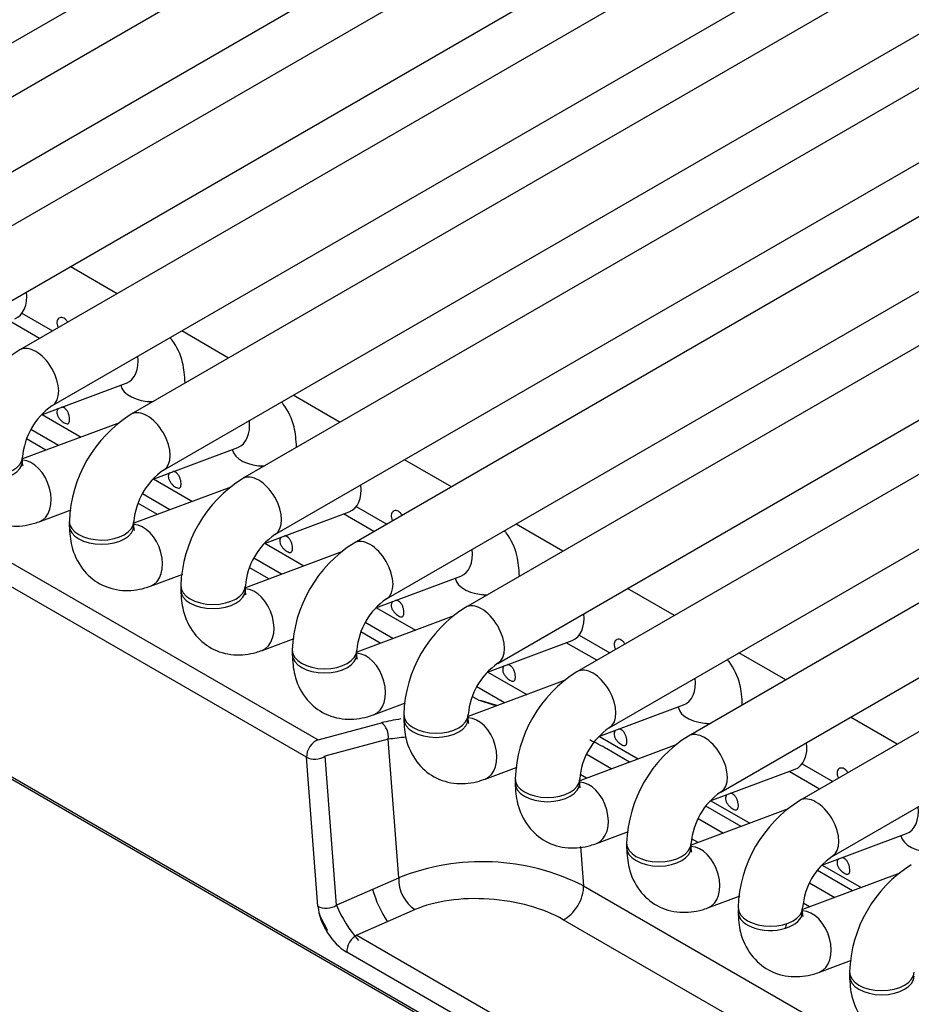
# Model space of a CAD drawing. Header units: millimetres. Extents: x 0 to 287, y 0 to 200.
# Tile 41 of 54: x 212.2 to 215.65, y 97.41 to 101.22. Entities that reach past the tile are written whole.
import ezdxf

# ---------------------------------------------------------------- set-up
doc = ezdxf.new("R2010")
doc.units = ezdxf.units.MM
doc.layers.add('130.191_BW4C_CTM', color=7, linetype='Continuous')
doc.layers.add('Défaut', color=7, linetype='Continuous')

# ---------------------------------------------------------------- blocks, each defined once
blk = doc.blocks.new('SE3')
at = {"layer": '130.191_BW4C_CTM', "color": 7, "linetype": 'Continuous'}
for p, q in [((211.0322, 100.4726), (220.1539, 105.739)), ((220.4602, 105.7064), (211.3385, 100.44)), ((211.4635, 100.2235), (220.5852, 105.4899)), ((220.8915, 105.4574), (211.7699, 100.191)), ((211.8949, 99.9745), (221.0165, 105.2409)), ((221.3229, 105.2084), (212.2012, 99.942)), ((212.3262, 99.7255), (221.4479, 104.9919)), ((221.7542, 104.9594), (212.6325, 99.693)), ((212.7575, 99.4764), (221.8792, 104.7428)), ((222.1855, 104.7103), (213.0639, 99.4439)), ((213.1889, 99.2274), (222.3105, 104.4938)), ((222.6169, 104.4613), (213.4952, 99.1949)), ((213.6202, 98.9784), (222.7419, 104.2448)), ((223.0482, 104.2123), (213.9265, 98.9459)), ((214.0515, 98.7293), (223.1732, 103.9958)), ((223.4796, 103.9632), (214.3579, 98.6968)), ((214.4829, 98.4803), (223.6046, 103.7467)), ((223.9109, 103.7142), (214.7892, 98.4478)), ((214.9142, 98.2313), (224.0359, 103.4977)), ((224.3422, 103.4652), (215.2205, 98.1988)), ((215.3455, 97.9823), (224.4672, 103.2487)), ((207.6731, 101.7141), (213.3558, 98.4331)), ((213.3113, 98.3659), (207.6286, 101.6468)), ((223.5276, 91.7313), (207.4763, 100.9986)), ((223.5595, 91.7041), (207.5082, 100.9713)), ((212.5784, 100.1597), (212.397, 100.2644)), ((212.2778, 99.9862), (212.16, 100.0543)), ((212.2099, 100.0838), (212.3284, 100.0154)), ((213.0097, 99.9107), (212.8284, 100.0154)), ((212.2859, 99.6911), (212.6139, 99.8137)), ((212.5923, 99.8047), (212.5913, 99.8052)), ((213.441, 99.6617), (213.2597, 99.7664)), ((212.7092, 99.7372), (212.6999, 99.7426)), ((212.2878, 99.6918), (212.4385, 99.6048)), ((212.5875, 99.6605), (212.2119, 99.5201)), ((212.3516, 99.5723), (212.2445, 99.6341)), ((212.3028, 99.5541), (212.2272, 99.5977)), ((212.7172, 99.4421), (213.0453, 99.5647)), ((213.0237, 99.5556), (213.0227, 99.5562)), ((212.2119, 99.5112), (212.2119, 99.5275)), ((213.8724, 99.4126), (213.691, 99.5173)), ((213.1405, 99.4882), (213.1312, 99.4935)), ((212.7191, 99.4428), (212.8699, 99.3558)), ((213.0189, 99.4115), (212.6433, 99.2711)), ((212.7829, 99.3233), (212.6759, 99.3851)), ((212.7341, 99.305), (212.6585, 99.3487)), ((213.5039, 99.3367), (213.6224, 99.2683)), ((212.2768, 99.2774), (212.4009, 99.3238)), ((213.1486, 99.193), (213.4766, 99.3156)), ((213.5718, 99.2391), (213.454, 99.3072)), ((212.3933, 99.2785), (212.3933, 99.2622)), ((212.6433, 99.2622), (212.6433, 99.2785)), ((214.3037, 99.1636), (214.1224, 99.2683)), ((213.1505, 99.1937), (213.3012, 99.1067)), ((213.4502, 99.1624), (213.0746, 99.022)), ((213.2142, 99.0742), (213.1072, 99.136)), ((213.1654, 99.056), (213.0898, 99.0996)), ((212.7081, 99.0284), (212.8322, 99.0748)), ((213.5799, 98.944), (213.9079, 99.0666)), ((213.8863, 99.0576), (213.8853, 99.0582)), ((212.8246, 99.0295), (212.8246, 99.0131)), ((213.0746, 99.0131), (213.0746, 99.0295)), ((214.735, 98.9146), (214.5537, 99.0193)), ((214.0032, 98.9901), (213.9939, 98.9955)), ((213.5818, 98.9447), (213.7325, 98.8577)), ((213.8816, 98.9134), (213.5059, 98.773)), ((213.6456, 98.8252), (213.5385, 98.887)), ((213.5968, 98.807), (213.5212, 98.8506)), ((214.3666, 98.8386), (214.485, 98.7702)), ((213.1394, 98.7794), (213.2635, 98.8258)), ((214.0112, 98.695), (214.3393, 98.8176)), ((214.4345, 98.7411), (214.3167, 98.8091)), ((213.2559, 98.7804), (213.2559, 98.7641)), ((213.5059, 98.7641), (213.5059, 98.7804)), ((215.1664, 98.6655), (214.985, 98.7702)), ((214.0131, 98.6957), (214.1639, 98.6087)), ((214.3129, 98.6644), (213.9373, 98.524)), ((213.9798, 98.5858), (213.9525, 98.6016)), ((214.0769, 98.5762), (213.9699, 98.638)), ((213.5708, 98.5303), (213.6949, 98.5767)), ((214.4426, 98.4459), (214.7706, 98.5685)), ((213.6873, 98.5314), (213.6873, 98.5151)), ((213.9373, 98.5151), (213.9373, 98.5314)), ((214.749, 98.5595), (214.748, 98.5601)), ((213.3558, 98.4331), (213.601, 98.4988)), ((214.8659, 98.492), (214.8566, 98.4974)), ((215.5977, 98.4165), (215.4164, 98.5212)), ((213.6275, 98.4354), (213.3823, 98.3697)), ((213.6686, 97.8997), (213.6275, 98.4354)), ((214.7442, 98.4153), (214.3686, 98.2749)), ((214.4445, 98.4466), (214.5952, 98.3596)), ((214.3941, 98.3786), (214.4931, 98.3215)), ((214.5618, 98.3472), (214.4735, 98.3982)), ((213.3556, 97.7892), (213.3113, 98.3659)), ((213.3823, 98.3697), (213.4265, 97.793)), ((215.2293, 98.3405), (215.3477, 98.2722)), ((214.0021, 98.2813), (214.1262, 98.3277)), ((214.3954, 98.285), (214.3704, 98.2994)), ((214.8739, 98.1969), (215.2019, 98.3195)), ((215.2972, 98.243), (215.1793, 98.3111)), ((214.1186, 98.2824), (214.1186, 98.2661)), ((214.3686, 98.2661), (214.3686, 98.2824)), ((214.8758, 98.1976), (215.0265, 98.1106)), ((215.1756, 98.1663), (214.7999, 98.0259)), ((214.9931, 98.0981), (214.857, 98.1767)), ((214.8272, 98.1286), (214.9245, 98.0724)), ((214.4334, 98.0323), (214.5575, 98.0787)), ((215.3052, 97.9479), (215.6333, 98.0705)), ((214.5499, 98.0334), (214.5499, 98.017)), ((214.7999, 98.017), (214.7999, 98.0334)), ((214.8268, 98.0359), (214.8018, 98.0504)), ((215.6117, 98.0614), (215.6107, 98.062)), ((214.372, 98.0207), (214.3837, 97.8684)), ((215.6069, 97.9173), (215.2306, 97.7766)), ((215.4245, 97.8491), (215.2883, 97.9277)), ((215.3071, 97.9486), (215.4579, 97.8616)), ((213.4265, 97.793), (213.6686, 97.8997)), ((215.2585, 97.8796), (215.3558, 97.8234)), ((214.3837, 97.8684), (217.7006, 95.9534)), ((214.8648, 97.7833), (214.9889, 97.8296)), ((215.2581, 97.7869), (215.2331, 97.8013)), ((213.7313, 97.7762), (213.5065, 97.6771)), ((217.6085, 95.8298), (214.3044, 97.7374)), ((213.3915, 97.6985), (213.3825, 97.7037)), ((213.5065, 97.6771), (217.5698, 95.3311)), ((217.5302, 95.2656), (213.4669, 97.6116)), ((215.2961, 97.5342), (215.4202, 97.5806)), ((215.4126, 97.5353), (215.4126, 97.519))]:
    blk.add_line(p, q, dxfattribs=at)
for centre, radius, start, end in [((212.4724, 99.5091), 0.5108, 122.0699, 177.9301), ((212.4775, 99.5062), 0.2664, 124.5983, 175.4017), ((212.9038, 99.2601), 0.5108, 122.0699, 177.9301), ((212.9088, 99.2572), 0.2664, 124.5983, 175.4017), ((213.3351, 99.011), 0.5108, 122.0699, 177.9301), ((213.3401, 99.0081), 0.2664, 124.5983, 175.4017), ((213.7664, 98.762), 0.5108, 122.0699, 177.9301), ((213.7715, 98.7591), 0.2664, 124.5983, 175.4017), ((214.1978, 98.513), 0.5108, 122.0699, 177.9301), ((214.2028, 98.5101), 0.2664, 124.5983, 175.4017), ((214.6291, 98.2639), 0.5108, 122.0699, 177.9301), ((213.7293, 97.5888), 1.028, 71.9455, 75.8924), ((209.8797, 86.051), 13.1883, 71.58934, 71.88688), ((214.6341, 98.261), 0.2664, 124.5983, 175.4017), ((215.0604, 98.0149), 0.5108, 122.0699, 177.9301), ((213.8021, 97.2869), 1.1616, 95.2505, 98.6419), ((215.0655, 98.012), 0.2664, 124.5983, 175.4017), ((215.4918, 97.7659), 0.5108, 122.0699, 177.9301), ((213.9913, 97.0874), 0.8741, 63.3269, 111.6666), ((215.4968, 97.763), 0.2664, 124.5983, 175.4017), ((215.9231, 97.5168), 0.5108, 122.0699, 177.9301), ((213.9028, 97.996), 0.5172, 203.0468, 221.0594)]:
    blk.add_arc(centre, radius, start, end, dxfattribs=at)
for centre, major_axis, ratio, start_param, end_param in [((212.1388, 100.1798), (-0.0438, 0.1171), 0.668835, 3.141593, 4.357226), ((212.2637, 99.8337), (0.0625, -0.1083), 0.57735, 0.009393, 3.141288), ((212.5702, 99.9308), (-0.0438, 0.1171), 0.668835, 3.141593, 4.357226), ((212.7162, 99.8141), (0.125, 0), 0.57735, 3.260392, 4.721421), ((212.695, 99.5847), (0.0625, -0.1083), 0.57735, 0.009393, 3.141288), ((213.0015, 99.6818), (-0.0438, 0.1171), 0.668835, 3.141593, 4.357226), ((213.1476, 99.5651), (0.125, 0), 0.57735, 3.260392, 4.721421), ((212.0869, 99.5275), (0.125, 0), 0.57735, 3.141719, 6.274637), ((212.233, 99.3945), (-0.0438, 0.1171), 0.668835, 3.141545, 6.010802), ((212.0869, 99.5112), (0.125, 0), 0.57735, 3.141593, 6.283185), ((213.1264, 99.3357), (0.0625, -0.1083), 0.57735, 0.009393, 3.141288), ((213.4328, 99.4327), (-0.0438, 0.1171), 0.668835, 3.141593, 4.357226), ((212.5183, 99.2785), (0.125, 0), 0.57735, 3.141719, 6.274637), ((212.5183, 99.2622), (0.125, 0), 0.57735, 3.141593, 6.283185), ((212.6643, 99.1455), (-0.0438, 0.1171), 0.668835, 3.141545, 6.010802), ((213.5577, 99.0866), (0.0625, -0.1083), 0.57735, 0.009393, 3.141288), ((213.8642, 99.1837), (-0.0438, 0.1171), 0.668835, 3.141593, 4.357226), ((214.0103, 99.067), (0.125, 0), 0.57735, 3.260392, 4.721421), ((212.9496, 99.0295), (0.125, 0), 0.57735, 3.141719, 6.274637), ((212.9496, 99.0131), (0.125, 0), 0.57735, 3.141593, 6.283185), ((213.0957, 98.8965), (-0.0438, 0.1171), 0.668835, 3.141545, 6.010802), ((213.989, 98.8376), (0.0625, -0.1083), 0.57735, 0.009393, 3.141288), ((214.2955, 98.9347), (-0.0438, 0.1171), 0.668835, 3.141593, 4.357226), ((213.3809, 98.7804), (0.125, 0), 0.57735, 3.141719, 6.274637), ((213.3809, 98.7641), (0.125, 0), 0.57735, 3.141593, 6.283185), ((213.527, 98.6474), (-0.0438, 0.1171), 0.668835, 3.141545, 6.010802), ((214.4204, 98.5886), (0.0625, -0.1083), 0.57735, 0.009393, 3.141288), ((214.7268, 98.6856), (-0.0438, 0.1171), 0.668835, 3.141593, 4.357226), ((213.8123, 98.5314), (0.125, 0), 0.57735, 3.141719, 6.274637), ((214.8729, 98.5689), (0.125, 0), 0.57735, 3.272674, 4.721421), ((213.9947, 98.2754), (-0.5562, 0.0995), 0.406967, -0.89153, -0.714297), ((213.5918, 98.4541), (0.0129, -0.0483), 0.707107, 0.992464, 2.526113), ((213.8123, 98.5151), (0.125, 0), 0.57735, 3.141593, 6.283185), ((213.9583, 98.3984), (-0.0438, 0.1171), 0.668835, 3.141545, 6.010802), ((214.8517, 98.3395), (0.0625, -0.1083), 0.57735, 0.009393, 3.141288), ((213.3466, 98.3884), (-0.025, -0.0433), 0.57735, 3.665191, 5.550147), ((213.9882, 98.2735), (0.667, -0.1108), 0.407149, 0.826126, 0.960996), ((215.1582, 98.4366), (-0.0438, 0.1171), 0.668835, 3.141593, 4.357226), ((213.3466, 98.3884), (-0.0499, -0.0038), 0.586002, 0.739935, 2.322208), ((214.2436, 98.2824), (0.125, 0), 0.57735, 3.141719, 6.274637), ((214.2436, 98.2661), (0.125, 0), 0.57735, 3.141593, 6.283185), ((214.3897, 98.1494), (-0.0438, 0.1171), 0.668835, 3.141545, 6.010802), ((215.283, 98.0905), (0.0625, -0.1083), 0.57735, 0.009393, 3.141288), ((215.5895, 98.1876), (-0.0438, 0.1171), 0.668835, 3.141593, 4.357226), ((214.6749, 98.0334), (0.125, 0), 0.57735, 3.141719, 6.274637), ((215.7356, 98.0709), (0.125, 0), 0.57735, 3.260392, 4.721421), ((214.6749, 98.017), (0.125, 0), 0.57735, 3.141593, 6.283185), ((214.821, 97.9003), (-0.0438, 0.1171), 0.668835, 3.141545, 6.010802), ((213.7399, 97.8622), (-0.0403, 0.0915), 0.646386, 0.888336, 2.422346), ((213.7658, 97.8735), (0.121, -0.2745), 0.646386, 4.500264, 4.965549), ((214.313, 97.8234), (0.05, 0.0866), 0.57735, 3.804818, 5.550147), ((214.0176, 97.6142), (0.4025, -0.0362), 0.500277, 0.823666, 2.405939), ((213.3909, 97.8117), (-0.0499, -0.0038), 0.586002, 0.739935, 2.322208), ((213.4614, 97.7324), (0.0797, -0.1283), 0.547139, 3.95261, 5.48662), ((213.5678, 97.7793), (-0.186, 0.2994), 0.547139, 1.29788, 1.501286), ((215.1063, 97.768), (0.125, 0), 0.57735, 3.028216, 6.283185), ((215.1063, 97.7843), (0.125, 0), 0.57735, 3.141719, 6.274637), ((215.1063, 97.768), (0.125, 0), 0.57735, 0, 0.1188), ((215.2524, 97.6513), (-0.0438, 0.1171), 0.668835, 3.141545, 6.012973), ((213.3562, 97.676), (0.025, 0.0433), 0.57735, -0.958802, -0.733038), ((215.2524, 97.6513), (-0.0438, 0.1171), 0.668835, 0.703415, 0.873634), ((213.5022, 97.6341), (-0.025, -0.0433), 0.57735, 3.804818, 5.550147), ((215.5376, 97.5353), (0.125, 0), 0.57735, 3.141719, 6.274637), ((215.5376, 97.519), (0.125, 0), 0.57735, 3.141593, 6.283185)]:
    blk.add_ellipse(centre, major_axis=major_axis, ratio=ratio, start_param=start_param, end_param=end_param, dxfattribs=at)
for points, knots in [([(212.387, 100.0493), (212.3861, 100.051), (212.3851, 100.0526), (212.3841, 100.0541), (212.382, 100.0571), (212.3796, 100.0598), (212.377, 100.0619), (212.3744, 100.064), (212.3715, 100.0655), (212.3687, 100.0665), (212.3658, 100.0674), (212.3629, 100.0677), (212.3601, 100.0673), (212.3574, 100.067), (212.3548, 100.066), (212.3526, 100.0644), (212.3505, 100.0629), (212.3487, 100.0608), (212.3474, 100.0583), (212.3461, 100.0558), (212.3453, 100.0529), (212.3451, 100.0498), (212.3449, 100.0467), (212.3452, 100.0433), (212.3462, 100.0399), (212.3471, 100.0365), (212.3486, 100.0331), (212.3505, 100.0298), (212.3508, 100.0294), (212.351, 100.029), (212.3512, 100.0286)], [0.3972537, 0.3972537, 0.3972537, 0.3972537, 0.4233402, 0.4233402, 0.4233402, 0.4759291, 0.4759291, 0.4759291, 0.5289331, 0.5289331, 0.5289331, 0.5822112, 0.5822112, 0.5822112, 0.6352073, 0.6352073, 0.6352073, 0.6877903, 0.6877903, 0.6877903, 0.7404633, 0.7404633, 0.7404633, 0.7935872, 0.7935872, 0.7935872, 0.8468402, 0.8468402, 0.8468402, 0.8530544, 0.8530544, 0.8530544, 0.8530544]), ([(212.8412, 99.8141), (212.8397, 99.8435), (212.8353, 99.8996), (212.8083, 99.9584), (212.7854, 99.9869), (212.783, 99.9897)], [0, 0, 0, 0, 0.1668086, 0.3763016, 0.3995558, 0.3995558, 0.3995558, 0.3995558]), ([(212.3506, 99.7157), (212.3493, 99.7144), (212.3482, 99.7129), (212.3474, 99.7113), (212.3461, 99.7088), (212.3453, 99.7059), (212.3451, 99.7028), (212.3449, 99.6996), (212.3452, 99.6963), (212.3462, 99.6929), (212.3471, 99.6895), (212.3486, 99.6861), (212.3505, 99.6828), (212.3524, 99.6795), (212.3548, 99.6763), (212.3574, 99.6734), (212.36, 99.6705), (212.3628, 99.6678), (212.3656, 99.6656), (212.3682, 99.6635), (212.3708, 99.6617), (212.3733, 99.6602)], [0.6524179, 0.6524179, 0.6524179, 0.6524179, 0.6877903, 0.6877903, 0.6877903, 0.7404633, 0.7404633, 0.7404633, 0.7935872, 0.7935872, 0.7935872, 0.8468402, 0.8468402, 0.8468402, 0.8997022, 0.8997022, 0.8997022, 0.9522476, 0.9522476, 0.9522476, 1, 1, 1, 1]), ([(212.3733, 99.6602), (212.3761, 99.6586), (212.3787, 99.6575), (212.3811, 99.6568), (212.3834, 99.6562), (212.3856, 99.6561), (212.3873, 99.6566), (212.3891, 99.6571), (212.3906, 99.6581), (212.3917, 99.6597), (212.3928, 99.6613), (212.3936, 99.6635), (212.394, 99.6661), (212.3945, 99.6687), (212.3946, 99.6718), (212.3944, 99.6751), (212.3943, 99.6785), (212.3938, 99.6822), (212.393, 99.6859), (212.3921, 99.6896), (212.391, 99.6934), (212.3895, 99.697), (212.388, 99.7006), (212.3862, 99.7041), (212.3841, 99.7071), (212.382, 99.7101), (212.3796, 99.7128), (212.377, 99.7148), (212.3744, 99.7169), (212.3715, 99.7185), (212.3687, 99.7195), (212.3669, 99.72), (212.365, 99.7204), (212.3632, 99.7205)], [0, 0, 0, 0, 0.0530419, 0.0530419, 0.0530419, 0.1061047, 0.1061047, 0.1061047, 0.1588828, 0.1588828, 0.1588828, 0.2114301, 0.2114301, 0.2114301, 0.2643019, 0.2643019, 0.2643019, 0.3175571, 0.3175571, 0.3175571, 0.3706757, 0.3706757, 0.3706757, 0.4233402, 0.4233402, 0.4233402, 0.4759291, 0.4759291, 0.4759291, 0.5289331, 0.5289331, 0.5289331, 0.562811, 0.562811, 0.562811, 0.562811]), ([(213.2726, 99.5651), (213.2711, 99.5944), (213.2667, 99.6505), (213.2396, 99.7094), (213.2167, 99.7378), (213.2144, 99.7406)], [0, 0, 0, 0, 0.1668086, 0.3763016, 0.3995558, 0.3995558, 0.3995558, 0.3995558]), ([(211.9619, 99.5112), (211.9634, 99.4819), (211.9678, 99.4258), (212.0062, 99.3425), (212.0776, 99.2802), (212.165, 99.2547), (212.2351, 99.2632), (212.2684, 99.2745), (212.2768, 99.2774)], [0, 0, 0, 0, 0.166809, 0.376302, 0.565439, 0.76221, 0.948997, 1, 1, 1, 1]), ([(212.2142, 99.4924), (212.2143, 99.4924), (212.2136, 99.4938), (212.212, 99.5023), (212.2119, 99.5101), (212.2119, 99.5112)], [0.7480347, 0.7480347, 0.7480347, 0.7480347, 0.830718, 0.9783711, 1, 1, 1, 1]), ([(212.782, 99.4667), (212.7807, 99.4654), (212.7796, 99.4639), (212.7787, 99.4622), (212.7774, 99.4597), (212.7766, 99.4568), (212.7764, 99.4537), (212.7762, 99.4506), (212.7766, 99.4472), (212.7775, 99.4439), (212.7784, 99.4405), (212.7799, 99.437), (212.7819, 99.4337), (212.7838, 99.4305), (212.7861, 99.4273), (212.7887, 99.4244), (212.7913, 99.4215), (212.7941, 99.4188), (212.7969, 99.4165), (212.7995, 99.4144), (212.8021, 99.4126), (212.8046, 99.4112)], [0.6524179, 0.6524179, 0.6524179, 0.6524179, 0.6877903, 0.6877903, 0.6877903, 0.7404633, 0.7404633, 0.7404633, 0.7935872, 0.7935872, 0.7935872, 0.8468402, 0.8468402, 0.8468402, 0.8997022, 0.8997022, 0.8997022, 0.9522476, 0.9522476, 0.9522476, 1, 1, 1, 1]), ([(212.8046, 99.4112), (212.8074, 99.4096), (212.8101, 99.4084), (212.8124, 99.4078), (212.8148, 99.4072), (212.8169, 99.4071), (212.8187, 99.4076), (212.8204, 99.408), (212.8219, 99.4091), (212.823, 99.4107), (212.8241, 99.4123), (212.8249, 99.4145), (212.8253, 99.4171), (212.8258, 99.4197), (212.826, 99.4228), (212.8258, 99.4261), (212.8256, 99.4295), (212.8251, 99.4332), (212.8243, 99.4369), (212.8235, 99.4406), (212.8223, 99.4444), (212.8208, 99.448), (212.8194, 99.4516), (212.8175, 99.455), (212.8154, 99.458), (212.8133, 99.4611), (212.8109, 99.4637), (212.8083, 99.4658), (212.8057, 99.4679), (212.8029, 99.4695), (212.8, 99.4704), (212.7982, 99.471), (212.7963, 99.4714), (212.7945, 99.4714)], [0, 0, 0, 0, 0.0530419, 0.0530419, 0.0530419, 0.1061047, 0.1061047, 0.1061047, 0.1588828, 0.1588828, 0.1588828, 0.2114301, 0.2114301, 0.2114301, 0.2643019, 0.2643019, 0.2643019, 0.3175571, 0.3175571, 0.3175571, 0.3706757, 0.3706757, 0.3706757, 0.4233402, 0.4233402, 0.4233402, 0.4759291, 0.4759291, 0.4759291, 0.5289331, 0.5289331, 0.5289331, 0.562811, 0.562811, 0.562811, 0.562811]), ([(213.681, 99.3022), (213.6801, 99.3039), (213.6791, 99.3055), (213.6781, 99.307), (213.676, 99.31), (213.6736, 99.3127), (213.671, 99.3148), (213.6684, 99.3169), (213.6655, 99.3184), (213.6627, 99.3194), (213.6598, 99.3203), (213.6569, 99.3206), (213.6542, 99.3202), (213.6514, 99.3199), (213.6488, 99.3189), (213.6467, 99.3173), (213.6445, 99.3158), (213.6427, 99.3137), (213.6414, 99.3112), (213.6401, 99.3087), (213.6393, 99.3058), (213.6391, 99.3027), (213.6389, 99.2996), (213.6393, 99.2962), (213.6402, 99.2928), (213.6411, 99.2894), (213.6426, 99.286), (213.6445, 99.2827), (213.6448, 99.2823), (213.645, 99.2819), (213.6452, 99.2815)], [0.3972537, 0.3972537, 0.3972537, 0.3972537, 0.4233402, 0.4233402, 0.4233402, 0.4759291, 0.4759291, 0.4759291, 0.5289331, 0.5289331, 0.5289331, 0.5822112, 0.5822112, 0.5822112, 0.6352073, 0.6352073, 0.6352073, 0.6877903, 0.6877903, 0.6877903, 0.7404633, 0.7404633, 0.7404633, 0.7935872, 0.7935872, 0.7935872, 0.8468402, 0.8468402, 0.8468402, 0.8530544, 0.8530544, 0.8530544, 0.8530544]), ([(212.3933, 99.2622), (212.3948, 99.2328), (212.3992, 99.1767), (212.4375, 99.0935), (212.5089, 99.0311), (212.5964, 99.0057), (212.6665, 99.0141), (212.6998, 99.0255), (212.7081, 99.0284)], [0, 0, 0, 0, 0.166809, 0.376302, 0.565439, 0.76221, 0.948997, 1, 1, 1, 1]), ([(212.6456, 99.2434), (212.6456, 99.2433), (212.6449, 99.2448), (212.6433, 99.2533), (212.6433, 99.261), (212.6433, 99.2622)], [0.7480347, 0.7480347, 0.7480347, 0.7480347, 0.830718, 0.9783711, 1, 1, 1, 1]), ([(213.2133, 99.2177), (213.212, 99.2164), (213.2109, 99.2149), (213.21, 99.2132), (213.2087, 99.2107), (213.208, 99.2078), (213.2077, 99.2047), (213.2075, 99.2016), (213.2079, 99.1982), (213.2088, 99.1948), (213.2098, 99.1915), (213.2113, 99.188), (213.2132, 99.1847), (213.2151, 99.1814), (213.2175, 99.1782), (213.2201, 99.1753), (213.2226, 99.1725), (213.2255, 99.1698), (213.2283, 99.1675), (213.2309, 99.1654), (213.2335, 99.1636), (213.236, 99.1622)], [0.6524179, 0.6524179, 0.6524179, 0.6524179, 0.6877903, 0.6877903, 0.6877903, 0.7404633, 0.7404633, 0.7404633, 0.7935872, 0.7935872, 0.7935872, 0.8468402, 0.8468402, 0.8468402, 0.8997022, 0.8997022, 0.8997022, 0.9522476, 0.9522476, 0.9522476, 1, 1, 1, 1]), ([(213.236, 99.1622), (213.2387, 99.1606), (213.2414, 99.1594), (213.2438, 99.1588), (213.2461, 99.1581), (213.2482, 99.158), (213.25, 99.1585), (213.2518, 99.159), (213.2532, 99.1601), (213.2543, 99.1617), (213.2554, 99.1633), (213.2562, 99.1654), (213.2567, 99.168), (213.2571, 99.1706), (213.2573, 99.1737), (213.2571, 99.1771), (213.2569, 99.1804), (213.2565, 99.1841), (213.2556, 99.1878), (213.2548, 99.1916), (213.2537, 99.1954), (213.2522, 99.199), (213.2507, 99.2026), (213.2489, 99.206), (213.2468, 99.209), (213.2447, 99.212), (213.2422, 99.2147), (213.2397, 99.2168), (213.237, 99.2189), (213.2342, 99.2205), (213.2314, 99.2214), (213.2295, 99.222), (213.2277, 99.2223), (213.2259, 99.2224)], [0, 0, 0, 0, 0.0530419, 0.0530419, 0.0530419, 0.1061047, 0.1061047, 0.1061047, 0.1588828, 0.1588828, 0.1588828, 0.2114301, 0.2114301, 0.2114301, 0.2643019, 0.2643019, 0.2643019, 0.3175571, 0.3175571, 0.3175571, 0.3706757, 0.3706757, 0.3706757, 0.4233402, 0.4233402, 0.4233402, 0.4759291, 0.4759291, 0.4759291, 0.5289331, 0.5289331, 0.5289331, 0.562811, 0.562811, 0.562811, 0.562811]), ([(214.1353, 99.067), (214.1337, 99.0964), (214.1293, 99.1525), (214.1023, 99.2113), (214.0794, 99.2398), (214.077, 99.2426)], [0, 0, 0, 0, 0.1668086, 0.3763016, 0.3995558, 0.3995558, 0.3995558, 0.3995558]), ([(212.8246, 99.0131), (212.8261, 98.9838), (212.8305, 98.9277), (212.8688, 98.8444), (212.9402, 98.7821), (213.0277, 98.7566), (213.0978, 98.7651), (213.1311, 98.7764), (213.1394, 98.7794)], [0, 0, 0, 0, 0.166809, 0.376302, 0.565439, 0.76221, 0.948997, 1, 1, 1, 1]), ([(213.0769, 98.9944), (213.0769, 98.9943), (213.0763, 98.9957), (213.0747, 99.0043), (213.0746, 99.012), (213.0746, 99.0131)], [0.7480347, 0.7480347, 0.7480347, 0.7480347, 0.830718, 0.9783711, 1, 1, 1, 1]), ([(213.6446, 98.9686), (213.6433, 98.9673), (213.6422, 98.9658), (213.6414, 98.9642), (213.6401, 98.9617), (213.6393, 98.9588), (213.6391, 98.9557), (213.6389, 98.9526), (213.6393, 98.9492), (213.6402, 98.9458), (213.6411, 98.9424), (213.6426, 98.939), (213.6445, 98.9357), (213.6464, 98.9324), (213.6488, 98.9292), (213.6514, 98.9263), (213.654, 98.9234), (213.6568, 98.9208), (213.6596, 98.9185), (213.6622, 98.9164), (213.6648, 98.9146), (213.6673, 98.9131)], [0.6524179, 0.6524179, 0.6524179, 0.6524179, 0.6877903, 0.6877903, 0.6877903, 0.7404633, 0.7404633, 0.7404633, 0.7935872, 0.7935872, 0.7935872, 0.8468402, 0.8468402, 0.8468402, 0.8997022, 0.8997022, 0.8997022, 0.9522476, 0.9522476, 0.9522476, 1, 1, 1, 1]), ([(213.6673, 98.9131), (213.6701, 98.9115), (213.6727, 98.9104), (213.6751, 98.9097), (213.6774, 98.9091), (213.6796, 98.909), (213.6814, 98.9095), (213.6831, 98.91), (213.6846, 98.911), (213.6857, 98.9126), (213.6868, 98.9142), (213.6876, 98.9164), (213.688, 98.919), (213.6885, 98.9216), (213.6886, 98.9247), (213.6885, 98.928), (213.6883, 98.9314), (213.6878, 98.9351), (213.687, 98.9388), (213.6862, 98.9425), (213.685, 98.9463), (213.6835, 98.95), (213.682, 98.9535), (213.6802, 98.957), (213.6781, 98.96), (213.676, 98.963), (213.6736, 98.9657), (213.671, 98.9677), (213.6684, 98.9699), (213.6655, 98.9714), (213.6627, 98.9724), (213.6609, 98.973), (213.659, 98.9733), (213.6572, 98.9734)], [0, 0, 0, 0, 0.0530419, 0.0530419, 0.0530419, 0.1061047, 0.1061047, 0.1061047, 0.1588828, 0.1588828, 0.1588828, 0.2114301, 0.2114301, 0.2114301, 0.2643019, 0.2643019, 0.2643019, 0.3175571, 0.3175571, 0.3175571, 0.3706757, 0.3706757, 0.3706757, 0.4233402, 0.4233402, 0.4233402, 0.4759291, 0.4759291, 0.4759291, 0.5289331, 0.5289331, 0.5289331, 0.562811, 0.562811, 0.562811, 0.562811]), ([(214.5437, 98.8042), (214.5428, 98.8058), (214.5418, 98.8074), (214.5408, 98.8089), (214.5387, 98.8119), (214.5362, 98.8146), (214.5337, 98.8167), (214.5311, 98.8188), (214.5282, 98.8204), (214.5254, 98.8213), (214.5225, 98.8222), (214.5196, 98.8225), (214.5168, 98.8222), (214.5141, 98.8218), (214.5115, 98.8208), (214.5093, 98.8193), (214.5072, 98.8177), (214.5053, 98.8156), (214.504, 98.8131), (214.5027, 98.8106), (214.502, 98.8077), (214.5018, 98.8046), (214.5015, 98.8015), (214.5019, 98.7981), (214.5028, 98.7948), (214.5038, 98.7914), (214.5053, 98.7879), (214.5072, 98.7846), (214.5074, 98.7842), (214.5077, 98.7839), (214.5079, 98.7835)], [0.3972537, 0.3972537, 0.3972537, 0.3972537, 0.4233402, 0.4233402, 0.4233402, 0.4759291, 0.4759291, 0.4759291, 0.5289331, 0.5289331, 0.5289331, 0.5822112, 0.5822112, 0.5822112, 0.6352073, 0.6352073, 0.6352073, 0.6877903, 0.6877903, 0.6877903, 0.7404633, 0.7404633, 0.7404633, 0.7935872, 0.7935872, 0.7935872, 0.8468402, 0.8468402, 0.8468402, 0.8530544, 0.8530544, 0.8530544, 0.8530544]), ([(213.2559, 98.7641), (213.2574, 98.7348), (213.2618, 98.6787), (213.3002, 98.5954), (213.3716, 98.5331), (213.459, 98.5076), (213.5291, 98.5161), (213.5624, 98.5274), (213.5708, 98.5303)], [0, 0, 0, 0, 0.166809, 0.376302, 0.565439, 0.76221, 0.948997, 1, 1, 1, 1]), ([(213.5082, 98.7453), (213.5083, 98.7453), (213.5076, 98.7467), (213.506, 98.7552), (213.5059, 98.763), (213.5059, 98.7641)], [0.7480347, 0.7480347, 0.7480347, 0.7480347, 0.830718, 0.9783711, 1, 1, 1, 1]), ([(214.076, 98.7196), (214.0747, 98.7183), (214.0736, 98.7168), (214.0727, 98.7151), (214.0714, 98.7126), (214.0706, 98.7097), (214.0704, 98.7066), (214.0702, 98.7035), (214.0706, 98.7001), (214.0715, 98.6968), (214.0724, 98.6934), (214.0739, 98.6899), (214.0759, 98.6866), (214.0778, 98.6834), (214.0802, 98.6802), (214.0827, 98.6773), (214.0853, 98.6744), (214.0881, 98.6717), (214.091, 98.6694), (214.0935, 98.6673), (214.0962, 98.6655), (214.0986, 98.6641)], [0.6524179, 0.6524179, 0.6524179, 0.6524179, 0.6877903, 0.6877903, 0.6877903, 0.7404633, 0.7404633, 0.7404633, 0.7935872, 0.7935872, 0.7935872, 0.8468402, 0.8468402, 0.8468402, 0.8997022, 0.8997022, 0.8997022, 0.9522476, 0.9522476, 0.9522476, 1, 1, 1, 1]), ([(214.0986, 98.6641), (214.1014, 98.6625), (214.1041, 98.6613), (214.1064, 98.6607), (214.1088, 98.6601), (214.1109, 98.66), (214.1127, 98.6605), (214.1144, 98.6609), (214.1159, 98.662), (214.117, 98.6636), (214.1181, 98.6652), (214.1189, 98.6674), (214.1194, 98.67), (214.1198, 98.6726), (214.12, 98.6757), (214.1198, 98.679), (214.1196, 98.6824), (214.1191, 98.6861), (214.1183, 98.6898), (214.1175, 98.6935), (214.1163, 98.6973), (214.1148, 98.7009), (214.1134, 98.7045), (214.1115, 98.7079), (214.1094, 98.711), (214.1073, 98.714), (214.1049, 98.7166), (214.1023, 98.7187), (214.0997, 98.7208), (214.0969, 98.7224), (214.094, 98.7233), (214.0922, 98.7239), (214.0904, 98.7243), (214.0885, 98.7243)], [0, 0, 0, 0, 0.0530419, 0.0530419, 0.0530419, 0.1061047, 0.1061047, 0.1061047, 0.1588828, 0.1588828, 0.1588828, 0.2114301, 0.2114301, 0.2114301, 0.2643019, 0.2643019, 0.2643019, 0.3175571, 0.3175571, 0.3175571, 0.3706757, 0.3706757, 0.3706757, 0.4233402, 0.4233402, 0.4233402, 0.4759291, 0.4759291, 0.4759291, 0.5289331, 0.5289331, 0.5289331, 0.562811, 0.562811, 0.562811, 0.562811]), ([(214.9979, 98.5689), (214.9964, 98.5983), (214.992, 98.6544), (214.9649, 98.7132), (214.9421, 98.7417), (214.9397, 98.7445)], [0, 0, 0, 0, 0.1668086, 0.3763016, 0.3995558, 0.3995558, 0.3995558, 0.3995558]), ([(213.6873, 98.5151), (213.6888, 98.4857), (213.6932, 98.4296), (213.7315, 98.3464), (213.8029, 98.284), (213.8904, 98.2586), (213.9605, 98.267), (213.9938, 98.2784), (214.0021, 98.2813)], [0, 0, 0, 0, 0.166809, 0.376302, 0.565439, 0.76221, 0.948997, 1, 1, 1, 1]), ([(213.9396, 98.4963), (213.9396, 98.4963), (213.939, 98.4977), (213.9373, 98.5062), (213.9373, 98.5139), (213.9373, 98.5151)], [0.7480347, 0.7480347, 0.7480347, 0.7480347, 0.830718, 0.9783711, 1, 1, 1, 1]), ([(214.5073, 98.4706), (214.506, 98.4693), (214.5049, 98.4678), (214.504, 98.4661), (214.5027, 98.4636), (214.502, 98.4607), (214.5018, 98.4576), (214.5015, 98.4545), (214.5019, 98.4511), (214.5028, 98.4477), (214.5038, 98.4444), (214.5053, 98.4409), (214.5072, 98.4376), (214.5091, 98.4343), (214.5115, 98.4311), (214.5141, 98.4282), (214.5166, 98.4254), (214.5195, 98.4227), (214.5223, 98.4204), (214.5249, 98.4183), (214.5275, 98.4165), (214.53, 98.4151)], [0.6524179, 0.6524179, 0.6524179, 0.6524179, 0.6877903, 0.6877903, 0.6877903, 0.7404633, 0.7404633, 0.7404633, 0.7935872, 0.7935872, 0.7935872, 0.8468402, 0.8468402, 0.8468402, 0.8997022, 0.8997022, 0.8997022, 0.9522476, 0.9522476, 0.9522476, 1, 1, 1, 1]), ([(214.53, 98.4151), (214.5327, 98.4135), (214.5354, 98.4123), (214.5378, 98.4117), (214.5401, 98.411), (214.5422, 98.4109), (214.544, 98.4114), (214.5458, 98.4119), (214.5472, 98.413), (214.5483, 98.4146), (214.5494, 98.4162), (214.5502, 98.4183), (214.5507, 98.4209), (214.5511, 98.4235), (214.5513, 98.4266), (214.5511, 98.43), (214.551, 98.4333), (214.5505, 98.437), (214.5496, 98.4407), (214.5488, 98.4445), (214.5477, 98.4483), (214.5462, 98.4519), (214.5447, 98.4555), (214.5429, 98.4589), (214.5408, 98.4619), (214.5387, 98.4649), (214.5362, 98.4676), (214.5337, 98.4697), (214.5311, 98.4718), (214.5282, 98.4734), (214.5254, 98.4743), (214.5235, 98.4749), (214.5217, 98.4752), (214.5199, 98.4753)], [0, 0, 0, 0, 0.0530419, 0.0530419, 0.0530419, 0.1061047, 0.1061047, 0.1061047, 0.1588828, 0.1588828, 0.1588828, 0.2114301, 0.2114301, 0.2114301, 0.2643019, 0.2643019, 0.2643019, 0.3175571, 0.3175571, 0.3175571, 0.3706757, 0.3706757, 0.3706757, 0.4233402, 0.4233402, 0.4233402, 0.4759291, 0.4759291, 0.4759291, 0.5289331, 0.5289331, 0.5289331, 0.562811, 0.562811, 0.562811, 0.562811]), ([(215.4064, 98.3061), (215.4055, 98.3078), (215.4045, 98.3094), (215.4034, 98.3109), (215.4013, 98.3139), (215.3989, 98.3165), (215.3963, 98.3186), (215.3937, 98.3207), (215.3909, 98.3223), (215.388, 98.3232), (215.3852, 98.3242), (215.3822, 98.3245), (215.3795, 98.3241), (215.3768, 98.3238), (215.3742, 98.3228), (215.372, 98.3212), (215.3698, 98.3197), (215.368, 98.3175), (215.3667, 98.3151), (215.3654, 98.3126), (215.3646, 98.3096), (215.3644, 98.3066), (215.3642, 98.3034), (215.3646, 98.3001), (215.3655, 98.2967), (215.3664, 98.2933), (215.368, 98.2899), (215.3699, 98.2866), (215.3701, 98.2862), (215.3703, 98.2858), (215.3706, 98.2854)], [0.3972537, 0.3972537, 0.3972537, 0.3972537, 0.4233402, 0.4233402, 0.4233402, 0.4759291, 0.4759291, 0.4759291, 0.5289331, 0.5289331, 0.5289331, 0.5822112, 0.5822112, 0.5822112, 0.6352073, 0.6352073, 0.6352073, 0.6877903, 0.6877903, 0.6877903, 0.7404633, 0.7404633, 0.7404633, 0.7935872, 0.7935872, 0.7935872, 0.8468402, 0.8468402, 0.8468402, 0.8530544, 0.8530544, 0.8530544, 0.8530544]), ([(214.1186, 98.2661), (214.1201, 98.2367), (214.1245, 98.1806), (214.1628, 98.0973), (214.2343, 98.035), (214.3217, 98.0095), (214.3918, 98.018), (214.4251, 98.0293), (214.4334, 98.0323)], [0, 0, 0, 0, 0.166809, 0.376302, 0.565439, 0.76221, 0.948997, 1, 1, 1, 1]), ([(214.3709, 98.2473), (214.3709, 98.2472), (214.3703, 98.2486), (214.3687, 98.2572), (214.3686, 98.2649), (214.3686, 98.2661)], [0.7480347, 0.7480347, 0.7480347, 0.7480347, 0.830718, 0.9783711, 1, 1, 1, 1]), ([(214.9386, 98.2215), (214.9373, 98.2203), (214.9362, 98.2187), (214.9354, 98.2171), (214.9341, 98.2146), (214.9333, 98.2117), (214.9331, 98.2086), (214.9329, 98.2055), (214.9333, 98.2021), (214.9342, 98.1987), (214.9351, 98.1953), (214.9366, 98.1919), (214.9385, 98.1886), (214.9405, 98.1853), (214.9428, 98.1821), (214.9454, 98.1792), (214.948, 98.1763), (214.9508, 98.1737), (214.9536, 98.1714), (214.9562, 98.1693), (214.9588, 98.1675), (214.9613, 98.166)], [0.6524179, 0.6524179, 0.6524179, 0.6524179, 0.6877903, 0.6877903, 0.6877903, 0.7404633, 0.7404633, 0.7404633, 0.7935872, 0.7935872, 0.7935872, 0.8468402, 0.8468402, 0.8468402, 0.8997022, 0.8997022, 0.8997022, 0.9522476, 0.9522476, 0.9522476, 1, 1, 1, 1]), ([(214.9613, 98.166), (214.9641, 98.1644), (214.9667, 98.1633), (214.9691, 98.1626), (214.9715, 98.162), (214.9736, 98.1619), (214.9754, 98.1624), (214.9771, 98.1629), (214.9786, 98.1639), (214.9797, 98.1655), (214.9808, 98.1671), (214.9816, 98.1693), (214.982, 98.1719), (214.9825, 98.1745), (214.9826, 98.1776), (214.9825, 98.1809), (214.9823, 98.1843), (214.9818, 98.188), (214.981, 98.1917), (214.9802, 98.1954), (214.979, 98.1993), (214.9775, 98.2029), (214.976, 98.2064), (214.9742, 98.2099), (214.9721, 98.2129), (214.97, 98.2159), (214.9676, 98.2186), (214.965, 98.2207), (214.9624, 98.2228), (214.9595, 98.2243), (214.9567, 98.2253), (214.9549, 98.2259), (214.953, 98.2262), (214.9512, 98.2263)], [0, 0, 0, 0, 0.0530419, 0.0530419, 0.0530419, 0.1061047, 0.1061047, 0.1061047, 0.1588828, 0.1588828, 0.1588828, 0.2114301, 0.2114301, 0.2114301, 0.2643019, 0.2643019, 0.2643019, 0.3175571, 0.3175571, 0.3175571, 0.3706757, 0.3706757, 0.3706757, 0.4233402, 0.4233402, 0.4233402, 0.4759291, 0.4759291, 0.4759291, 0.5289331, 0.5289331, 0.5289331, 0.562811, 0.562811, 0.562811, 0.562811]), ([(214.5499, 98.017), (214.5515, 97.9877), (214.5558, 97.9316), (214.5942, 97.8483), (214.6656, 97.786), (214.753, 97.7605), (214.8231, 97.769), (214.8564, 97.7803), (214.8648, 97.7833)], [0, 0, 0, 0, 0.166809, 0.376302, 0.565439, 0.76221, 0.948997, 1, 1, 1, 1]), ([(214.8023, 97.9982), (214.8023, 97.9982), (214.8016, 97.9996), (214.8, 98.0081), (214.7999, 98.0159), (214.7999, 98.017)], [0.7480347, 0.7480347, 0.7480347, 0.7480347, 0.830718, 0.9783711, 1, 1, 1, 1]), ([(215.37, 97.9725), (215.3687, 97.9712), (215.3676, 97.9697), (215.3667, 97.968), (215.3654, 97.9656), (215.3646, 97.9626), (215.3644, 97.9595), (215.3642, 97.9564), (215.3646, 97.9531), (215.3655, 97.9497), (215.3664, 97.9463), (215.368, 97.9428), (215.3699, 97.9395), (215.3718, 97.9363), (215.3742, 97.9331), (215.3767, 97.9302), (215.3793, 97.9273), (215.3821, 97.9246), (215.385, 97.9223), (215.3875, 97.9203), (215.3902, 97.9184), (215.3926, 97.917)], [0.6524179, 0.6524179, 0.6524179, 0.6524179, 0.6877903, 0.6877903, 0.6877903, 0.7404633, 0.7404633, 0.7404633, 0.7935872, 0.7935872, 0.7935872, 0.8468402, 0.8468402, 0.8468402, 0.8997022, 0.8997022, 0.8997022, 0.9522476, 0.9522476, 0.9522476, 1, 1, 1, 1]), ([(215.3926, 97.917), (215.3954, 97.9154), (215.3981, 97.9142), (215.4004, 97.9136), (215.4028, 97.913), (215.4049, 97.9129), (215.4067, 97.9134), (215.4085, 97.9138), (215.4099, 97.9149), (215.411, 97.9165), (215.4121, 97.9181), (215.4129, 97.9203), (215.4134, 97.9229), (215.4138, 97.9255), (215.414, 97.9286), (215.4138, 97.9319), (215.4136, 97.9353), (215.4131, 97.939), (215.4123, 97.9427), (215.4115, 97.9464), (215.4103, 97.9502), (215.4088, 97.9538), (215.4074, 97.9574), (215.4055, 97.9608), (215.4034, 97.9639), (215.4013, 97.9669), (215.3989, 97.9695), (215.3963, 97.9716), (215.3937, 97.9737), (215.3909, 97.9753), (215.388, 97.9762), (215.3862, 97.9768), (215.3844, 97.9772), (215.3825, 97.9772)], [0, 0, 0, 0, 0.0530419, 0.0530419, 0.0530419, 0.1061047, 0.1061047, 0.1061047, 0.1588828, 0.1588828, 0.1588828, 0.2114301, 0.2114301, 0.2114301, 0.2643019, 0.2643019, 0.2643019, 0.3175571, 0.3175571, 0.3175571, 0.3706757, 0.3706757, 0.3706757, 0.4233402, 0.4233402, 0.4233402, 0.4759291, 0.4759291, 0.4759291, 0.5289331, 0.5289331, 0.5289331, 0.562811, 0.562811, 0.562811, 0.562811]), ([(214.9813, 97.768), (214.9828, 97.7386), (214.9872, 97.6825), (215.0255, 97.5993), (215.0969, 97.5369), (215.1844, 97.5115), (215.2545, 97.5199), (215.2878, 97.5313), (215.2961, 97.5342)], [0, 0, 0, 0, 0.166809, 0.376302, 0.565439, 0.76221, 0.948997, 1, 1, 1, 1]), ([(215.2336, 97.7492), (215.2336, 97.7492), (215.233, 97.7506), (215.2313, 97.7591), (215.2313, 97.7668), (215.2313, 97.768)], [0.7480347, 0.7480347, 0.7480347, 0.7480347, 0.830718, 0.9783711, 1, 1, 1, 1]), ([(215.4126, 97.519), (215.4141, 97.4896), (215.4185, 97.4335), (215.4568, 97.3502), (215.5283, 97.2879), (215.6157, 97.2624), (215.6858, 97.2709), (215.7191, 97.2822), (215.7274, 97.2852)], [0, 0, 0, 0, 0.166809, 0.376302, 0.565439, 0.76221, 0.948997, 1, 1, 1, 1])]:
    blk.add_open_spline(points, degree=3, knots=knots, dxfattribs=at)
blk.add_open_spline([(215.2228, 97.7601), (215.2269, 97.7572), (215.2304, 97.7539), (215.2321, 97.7517)], degree=3, dxfattribs=at)

msp = doc.modelspace()

# ---------------------------------------------------------------- block references
at = {"layer": 'Défaut'}
msp.add_blockref('SE3', (0, 0), dxfattribs=at)

doc.saveas('drawing.dxf')
